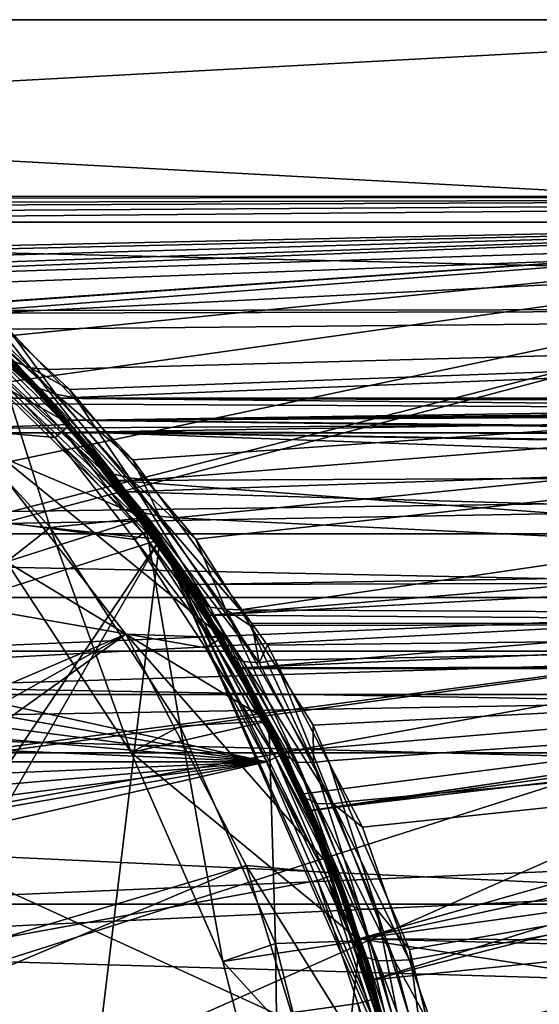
# Model space of a CAD drawing. Extents: x 0 to 200, y 18 to 95.
# Tile 58 of 256: x 55.4 to 60.54, y 51.24 to 60.97. Entities that reach past the tile are written whole.
import ezdxf

# ---------------------------------------------------------------- set-up
doc = ezdxf.new("R2010")
doc.units = 0

msp = doc.modelspace()

# ---------------------------------------------------------------- linework, layer by layer
for points in [[(29.499992, 60.969795, 268.328674), (66.499992, 58.968403, 263.375061), (29.499992, 58.968403, 263.375061)], [(29.499992, 60.969795, 268.328674), (66.499992, 60.969795, 268.328674), (66.499992, 58.968403, 263.375061)], [(66.499992, 58.968403, 278.624939), (66.499992, 60.969795, 273.671326), (29.499992, 58.968403, 278.624939)], [(66.499992, 60.969795, 273.671326), (29.499992, 60.969795, 273.671326), (29.499992, 58.968403, 278.624939)], [(29.499992, 60.969795, 273.671326), (66.499992, 60.969795, 268.328674), (29.499992, 60.969795, 268.328674)], [(29.499992, 60.969795, 273.671326), (66.499992, 60.969795, 273.671326), (66.499992, 60.969795, 268.328674)], [(52.669579, 59.807072, 63), (51.440887, 56.396202, 63), (56.787273, 55.830662, 63)], [(52.669579, 59.807072, 27.5), (56.787273, 55.830662, 27.5), (54.635891, 52.108208, 27.5)], [(52.669579, 59.807072, 63), (56.787273, 55.830662, 63), (56.753792, 55.808353, 54.714008)], [(56.539707, 56.133171, 54.398853), (52.669579, 59.807072, 63), (56.753792, 55.808353, 54.714008)], [(52.669579, 59.807072, 27.5), (56.254646, 56.481194, 38.069279), (56.787273, 55.830662, 27.5)], [(56.338707, 56.438145, 54.102947), (52.669579, 59.807072, 63), (56.539707, 56.133171, 54.398853)], [(55.563442, 57.312786, 52.78133), (52.669579, 59.807072, 63), (56.338707, 56.438145, 54.102947)], [(52.669579, 59.807072, 27.5), (55.596718, 57.319717, 39.108284), (56.254646, 56.481194, 38.069279)], [(55.065521, 57.874535, 51.932503), (52.669579, 59.807072, 63), (55.563442, 57.312786, 52.78133)], [(52.669579, 59.807072, 27.5), (55.32407, 57.590267, 39.634708), (55.596718, 57.319717, 39.108284)], [(53.6716, 59.222736, 45.679485), (77.999992, 59.227016, 46), (53.874218, 59.076244, 44.312881)], [(77.999992, 59.227016, 46), (53.6716, 59.222736, 45.679485), (53.693951, 59.206825, 45.998997)], [(77.999992, 59.227016, 46), (53.693951, 59.206825, 45.998997), (53.756802, 59.162098, 46.89724)], [(77.999992, 59.227016, 46), (53.756802, 59.162098, 46.89724), (53.799709, 59.131561, 47.510555)], [(77.999992, 59.227016, 46), (53.799709, 59.131561, 47.510555), (54.344387, 58.719059, 49.408951)], [(53.874218, 59.076244, 44.312881), (77.999992, 59.227016, 46), (53.954594, 59.018131, 43.770748)], [(53.954594, 59.018131, 43.770748), (77.999992, 59.227016, 46), (54.664715, 58.461174, 41.78175)], [(77.999992, 59.227016, 46), (54.344387, 58.719059, 49.408951), (54.389416, 58.684956, 49.565895)], [(77.999992, 59.227016, 46), (54.389416, 58.684956, 49.565895), (77.999992, 58.124733, 51.023918)], [(54.664715, 58.461174, 41.78175), (77.999992, 59.227016, 46), (54.773338, 58.359917, 41.58028)], [(54.773338, 58.359917, 41.58028), (77.999992, 59.227016, 46), (55.084332, 58.070004, 41.003445)], [(77.999992, 59.227016, 46), (77.999992, 58.124733, 40.976082), (55.084332, 58.070004, 41.003445)], [(66.499992, 55.257084, 282.468109), (66.499992, 58.968403, 278.624939), (29.499992, 55.257084, 282.468109)], [(66.499992, 58.968403, 278.624939), (29.499992, 58.968403, 278.624939), (29.499992, 55.257084, 282.468109)], [(29.499992, 58.968403, 263.375061), (66.499992, 58.968403, 263.375061), (44.520721, 58.33128, 262.473602)], [(44.520721, 58.33128, 262.473602), (66.499992, 58.968403, 263.375061), (45.671432, 58.238319, 262.354797)], [(45.671432, 58.238319, 262.354797), (66.499992, 58.968403, 263.375061), (46.385406, 58.180641, 262.281067)], [(46.385406, 58.180641, 262.281067), (66.499992, 58.968403, 263.375061), (48.302563, 57.703163, 261.713409)], [(48.302563, 57.703163, 261.713409), (66.499992, 58.968403, 263.375061), (48.328445, 57.69672, 261.70575)], [(48.328445, 57.69672, 261.70575), (66.499992, 58.968403, 263.375061), (48.545555, 57.597164, 261.60437)], [(48.545555, 57.597164, 261.60437), (66.499992, 58.968403, 263.375061), (50.481102, 56.70966, 260.700623)], [(50.481102, 56.70966, 260.700623), (66.499992, 58.968403, 263.375061), (51.678894, 55.833073, 259.989655)], [(51.678894, 55.833073, 259.989655), (66.499992, 58.968403, 263.375061), (52.343472, 55.346714, 259.595184)], [(52.343472, 55.346714, 259.595184), (66.499992, 58.968403, 263.375061), (52.427551, 55.25304, 259.538513)], [(66.499992, 58.968403, 263.375061), (66.499992, 55.257084, 259.53186), (52.427551, 55.25304, 259.538513)], [(54.061352, 58.784718, 26.5), (52.941235, 58.64566, 26.5), (55.906078, 56.968739, 26.5)], [(55.022961, 57.916592, 0.2), (54.061352, 58.784718, 26.5), (55.906078, 56.968739, 26.5)], [(55.291088, 57.908844, 51.467953), (54.159588, 58.74662, 49.482098), (55.76165, 57.267788, 52.634182)], [(54.159588, 58.74662, 49.482098), (54.339962, 58.52961, 50.294044), (55.76165, 57.267788, 52.634182)], [(34.117325, 57.774067), (35.066113, 58.630611), (57.841534, 53.63353)], [(35.066113, 58.630611), (57.238976, 54.76083), (57.841534, 53.63353)], [(35.066113, 58.630611), (56.541397, 55.831932), (57.238976, 54.76083)], [(35.066113, 58.630611), (55.753998, 56.838848), (56.541397, 55.831932)], [(35.066113, 58.630611), (54.88266, 57.774067), (55.753998, 56.838848)], [(55.906078, 56.968739, 26.5), (52.941235, 58.64566, 26.5), (54.867409, 56.930458, 26.5)], [(77.999992, 58.124733, 51.023918), (54.389416, 58.684956, 49.565895), (55.074802, 58.095013, 51.011707)], [(54.339962, 58.52961, 50.294044), (55.608078, 57.319904, 52.759796), (55.76165, 57.267788, 52.634182)], [(54.339962, 58.52961, 50.294044), (55.065521, 57.874535, 51.932503), (55.608078, 57.319904, 52.759796)], [(54.595463, 58.383629, 41.488029), (55.084332, 58.070004, 41.003445), (55.509083, 57.529541, 39.780106)], [(55.354969, 57.587273, 39.657642), (54.595463, 58.383629, 41.488029), (55.509083, 57.529541, 39.780106)], [(77.999992, 58.124733, 51.023918), (55.074802, 58.095013, 51.011707), (55.291088, 57.908844, 51.467953)], [(55.084332, 58.070004, 41.003445), (77.999992, 58.124733, 40.976082), (55.685112, 57.509953, 39.889133)], [(77.999992, 58.124733, 51.023918), (55.291088, 57.908844, 51.467953), (55.932827, 57.236149, 52.511547)], [(55.685112, 57.509953, 39.889133), (77.999992, 58.124733, 40.976082), (55.894001, 57.31522, 39.501682)], [(55.894001, 57.31522, 39.501682), (77.999992, 58.124733, 40.976082), (56.648254, 56.421177, 38.377098)], [(77.999992, 58.124733, 51.023918), (55.932827, 57.236149, 52.511547), (56.522705, 56.617817, 53.470806)], [(77.999992, 58.124733, 51.023918), (56.522705, 56.617817, 53.470806), (56.938103, 56.044952, 54.049088)], [(56.648254, 56.421177, 38.377098), (77.999992, 58.124733, 40.976082), (57.144798, 55.832596, 37.636749)], [(77.999992, 58.124733, 51.023918), (56.938103, 56.044952, 54.049088), (77.999992, 55.020393, 55.12487)], [(57.144798, 55.832596, 37.636749), (77.999992, 58.124733, 40.976082), (57.585098, 55.134129, 37.049129)], [(57.585098, 55.134129, 37.049129), (77.999992, 58.124733, 40.976082), (77.999992, 55.020393, 36.87513)], [(55.509083, 57.529541, 39.780106), (55.084332, 58.070004, 41.003445), (55.685112, 57.509953, 39.889133)], [(55.106594, 57.833614, 27.5), (53.744888, 57.26965, 27.5), (56.635246, 56.043793, 27.5)], [(54.11739, 57.674297, 26.5), (55.106594, 57.833614, 26.5), (55.705788, 55.948833, 26.5)], [(54.88266, 57.774067), (54.952816, 57.845329, 0.026796), (55.83004, 56.90379, 0.026796)], [(54.952816, 57.845329, 0.026796), (55.004166, 57.897495, 0.100002), (55.885712, 56.951332, 0.100002)], [(54.952816, 57.845329, 0.026796), (55.885712, 56.951332, 0.100002), (55.83004, 56.90379, 0.026796)], [(55.004166, 57.897495, 0.100002), (55.022961, 57.916592, 0.2), (55.906078, 56.968739, 0.2)], [(55.004166, 57.897495, 0.100002), (55.906078, 56.968739, 0.2), (55.885712, 56.951332, 0.100002)], [(55.022961, 57.916592, 0.2), (55.906078, 56.968739, 26.5), (55.906078, 56.968739, 0.2)], [(55.608078, 57.319904, 52.759796), (55.065521, 57.874535, 51.932503), (55.563442, 57.312786, 52.78133)], [(55.106594, 57.833614, 26.5), (56.635246, 56.043793, 26.5), (55.705788, 55.948833, 26.5)], [(55.106594, 57.833614, 26.5), (56.635246, 56.043793, 27.5), (56.635246, 56.043793, 26.5)], [(55.106594, 57.833614, 26.5), (55.106594, 57.833614, 27.5), (56.635246, 56.043793, 27.5)], [(55.291088, 57.908844, 51.467953), (55.76165, 57.267788, 52.634182), (55.932827, 57.236149, 52.511547)], [(33.245979, 56.838848), (34.117325, 57.774067), (57.841534, 53.63353)], [(54.88266, 57.774067), (55.83004, 56.90379, 0.026796), (55.753998, 56.838848)], [(54.11739, 57.674297, 24), (55.705788, 55.948833, 24), (55.271759, 55.611019, 24)], [(54.11739, 57.674297, 24), (55.705788, 55.948833, 26.5), (55.705788, 55.948833, 24)], [(54.11739, 57.674297, 24), (54.11739, 57.674297, 26.5), (55.705788, 55.948833, 26.5)], [(55.32407, 57.590267, 39.634708), (55.354969, 57.587273, 39.657642), (55.596718, 57.319717, 39.108284)], [(55.596718, 57.319717, 39.108284), (55.354969, 57.587273, 39.657642), (56.334572, 56.477207, 38.12627)], [(55.354969, 57.587273, 39.657642), (55.509083, 57.529541, 39.780106), (56.334572, 56.477207, 38.12627)], [(55.509083, 57.529541, 39.780106), (55.894001, 57.31522, 39.501682), (56.487827, 56.440247, 38.257519)], [(56.334572, 56.477207, 38.12627), (55.509083, 57.529541, 39.780106), (56.487827, 56.440247, 38.257519)], [(55.509083, 57.529541, 39.780106), (55.685112, 57.509953, 39.889133), (55.894001, 57.31522, 39.501682)], [(56.635246, 56.043793, 27.5), (53.744888, 57.26965, 27.5), (55.271759, 55.611019, 27.5)], [(55.608078, 57.319904, 52.759796), (55.563442, 57.312786, 52.78133), (56.632751, 56.093586, 54.303326)], [(55.563442, 57.312786, 52.78133), (56.338707, 56.438145, 54.102947), (56.632751, 56.093586, 54.303326)], [(56.254646, 56.481194, 38.069279), (55.596718, 57.319717, 39.108284), (56.334572, 56.477207, 38.12627)], [(55.608078, 57.319904, 52.759796), (56.632751, 56.093586, 54.303326), (56.78635, 56.062447, 54.170971)], [(55.76165, 57.267788, 52.634182), (55.608078, 57.319904, 52.759796), (56.78635, 56.062447, 54.170971)], [(56.522705, 56.617817, 53.470806), (55.76165, 57.267788, 52.634182), (56.78635, 56.062447, 54.170971)], [(55.932827, 57.236149, 52.511547), (55.76165, 57.267788, 52.634182), (56.522705, 56.617817, 53.470806)], [(56.487827, 56.440247, 38.257519), (55.894001, 57.31522, 39.501682), (56.648254, 56.421177, 38.377098)], [(110.863342, 56.886276, 275.501373), (44.499992, 57.227016, 272.913177), (41.911797, 56.886276, 275.501373)], [(44.499992, 57.227016, 272.913177), (108.275154, 57.227016, 272.913177), (47.088192, 56.886276, 270.324982)], [(108.275154, 57.227016, 272.913177), (44.499992, 57.227016, 272.913177), (110.863342, 56.886276, 275.501373)], [(108.275154, 57.227016, 272.913177), (105.686966, 56.886276, 270.324982), (47.088192, 56.886276, 270.324982)], [(55.871025, 57.009628, 43.92625), (55.680336, 57.227013, 46.006924), (57.261906, 55.109505, 43.219292)], [(55.680336, 57.227013, 46.006924), (55.873707, 57.006516, 48.08839), (57.261906, 55.109505, 43.219292)], [(55.680336, 57.227013, 46.006924), (67.875168, 57.189186, 46.868992), (55.873707, 57.006516, 48.08839)], [(67.836983, 57.110363, 44.47702), (55.680336, 57.227013, 46.006924), (55.871025, 57.009628, 43.92625)], [(67.875168, 57.189186, 46.868992), (55.680336, 57.227013, 46.006924), (67.836983, 57.110363, 44.47702)], [(67.875168, 57.189186, 46.868992), (67.878914, 57.140907, 47.098942), (55.873707, 57.006516, 48.08839)], [(67.878914, 57.140907, 47.098942), (67.883759, 57.078484, 47.396221), (55.873707, 57.006516, 48.08839)], [(67.836983, 57.110363, 44.47702), (55.871025, 57.009628, 43.92625), (67.823624, 56.884792, 43.67075)], [(55.873707, 57.006516, 48.08839), (67.883759, 57.078484, 47.396221), (55.966595, 56.891693, 48.432716)], [(55.966595, 56.891693, 48.432716), (67.883759, 57.078484, 47.396221), (67.90062, 56.86137, 48.430271)], [(55.906078, 56.968739, 26.5), (54.867409, 56.930458, 26.5), (57.411125, 54.862637, 26.5)], [(55.83004, 56.90379, 0.026796), (55.885712, 56.951332, 0.100002), (56.68232, 55.932632, 0.100002)], [(55.964478, 56.895218, 43.565662), (55.871025, 57.009628, 43.92625), (57.261906, 55.109505, 43.219292)], [(67.823624, 56.884792, 43.67075), (55.871025, 57.009628, 43.92625), (67.822037, 56.858009, 43.575031)], [(55.871025, 57.009628, 43.92625), (55.964478, 56.895218, 43.565662), (67.822037, 56.858009, 43.575031)], [(55.873707, 57.006516, 48.08839), (55.966595, 56.891693, 48.432716), (57.261906, 55.109505, 43.219292)], [(55.885712, 56.951332, 0.100002), (55.906078, 56.968739, 0.2), (56.704121, 55.948212, 0.2)], [(55.885712, 56.951332, 0.100002), (56.704121, 55.948212, 0.2), (56.68232, 55.932632, 0.100002)], [(56.704121, 55.948212, 0.2), (55.906078, 56.968739, 26.5), (57.411125, 54.862637, 26.5)], [(55.906078, 56.968739, 0.2), (55.906078, 56.968739, 26.5), (56.704121, 55.948212, 0.2)], [(113.275154, 55.887272, 277.913177), (110.863342, 56.886276, 275.501373), (39.5, 55.887272, 277.913177)], [(110.863342, 56.886276, 275.501373), (41.911797, 56.886276, 275.501373), (39.5, 55.887272, 277.913177)], [(47.088192, 56.886276, 270.324982), (105.686966, 56.886276, 270.324982), (49.499989, 55.887272, 267.913177)], [(56.451561, 54.895134, 1.499999), (54.867409, 56.930458, 1.499999), (49.15139, 51.767342, 1.499999)], [(105.686966, 56.886276, 270.324982), (103.275146, 55.887272, 267.913177), (49.499989, 55.887272, 267.913177)], [(54.867409, 56.930458, 26.5), (56.451561, 54.895134, 26.5), (57.411125, 54.862637, 26.5)], [(56.451561, 54.895134, 26.5), (54.867409, 56.930458, 1.499999), (56.451561, 54.895134, 1.499999)], [(54.867409, 56.930458, 26.5), (54.867409, 56.930458, 1.499999), (56.451561, 54.895134, 26.5)], [(55.753998, 56.838848), (55.83004, 56.90379, 0.026796), (56.622757, 55.890072, 0.026796)], [(55.83004, 56.90379, 0.026796), (56.68232, 55.932632, 0.100002), (56.622757, 55.890072, 0.026796)], [(56.356163, 56.415661, 42.054272), (55.964478, 56.895218, 43.565662), (57.261906, 55.109505, 43.219292)], [(67.798813, 56.465813, 42.173164), (55.964478, 56.895218, 43.565662), (56.356163, 56.415661, 42.054272)], [(67.822037, 56.858009, 43.575031), (55.964478, 56.895218, 43.565662), (67.798813, 56.465813, 42.173164)], [(55.966595, 56.891693, 48.432716), (56.443096, 56.302643, 50.199165), (57.261906, 55.109505, 43.219292)], [(55.966595, 56.891693, 48.432716), (67.913345, 56.697403, 49.211193), (56.443096, 56.302643, 50.199165)], [(55.966595, 56.891693, 48.432716), (67.911903, 56.716022, 49.122513), (67.913345, 56.697403, 49.211193)], [(55.966595, 56.891693, 48.432716), (67.90062, 56.86137, 48.430271), (67.911903, 56.716022, 49.122513)], [(32.458588, 55.831932), (33.245979, 56.838848), (57.841534, 53.63353)], [(55.753998, 56.838848), (56.622757, 55.890072, 0.026796), (56.541397, 55.831932)], [(56.443096, 56.302643, 50.199165), (67.913345, 56.697403, 49.211193), (67.940079, 55.973377, 50.72213)], [(56.522705, 56.617817, 53.470806), (56.78635, 56.062447, 54.170971), (56.938103, 56.044952, 54.049088)], [(56.254646, 56.481194, 38.069279), (56.334572, 56.477207, 38.12627), (56.773445, 55.819988, 37.249985)], [(56.787273, 55.830662, 27.5), (56.254646, 56.481194, 38.069279), (56.773445, 55.819988, 37.249985)], [(56.773445, 55.819988, 37.249985), (56.334572, 56.477207, 38.12627), (57.282822, 55.160629, 36.801262)], [(56.334572, 56.477207, 38.12627), (56.487827, 56.440247, 38.257519), (57.282822, 55.160629, 36.801262)], [(67.798813, 56.465813, 42.173164), (56.356163, 56.415661, 42.054272), (67.768806, 55.559891, 40.523346)], [(56.787273, 55.830662, 63), (51.440887, 56.396202, 63), (53.244667, 54.695671, 63)], [(56.338707, 56.438145, 54.102947), (56.539707, 56.133171, 54.398853), (56.632751, 56.093586, 54.303326)], [(57.088032, 55.384354, 40.215725), (56.356163, 56.415661, 42.054272), (57.261906, 55.109505, 43.219292)], [(67.768806, 55.559891, 40.523346), (56.356163, 56.415661, 42.054272), (57.088032, 55.384354, 40.215725)], [(56.487827, 56.440247, 38.257519), (57.144798, 55.832596, 37.636749), (57.43803, 55.141335, 36.933994)], [(57.282822, 55.160629, 36.801262), (56.487827, 56.440247, 38.257519), (57.43803, 55.141335, 36.933994)], [(56.487827, 56.440247, 38.257519), (56.648254, 56.421177, 38.377098), (57.144798, 55.832596, 37.636749)], [(57.261906, 55.109505, 43.219292), (56.443096, 56.302643, 50.199165), (57.277603, 55.083996, 52.1861)], [(56.443096, 56.302643, 50.199165), (67.940079, 55.973377, 50.72213), (57.277603, 55.083996, 52.1861)], [(56.632751, 56.093586, 54.303326), (56.539707, 56.133171, 54.398853), (56.753792, 55.808353, 54.714008)], [(56.632751, 56.093586, 54.303326), (57.611897, 54.625378, 55.634396), (57.768368, 54.611572, 55.502457)], [(56.78635, 56.062447, 54.170971), (56.632751, 56.093586, 54.303326), (57.768368, 54.611572, 55.502457)], [(56.632751, 56.093586, 54.303326), (57.099625, 55.283627, 55.223125), (57.611897, 54.625378, 55.634396)], [(56.632751, 56.093586, 54.303326), (56.753792, 55.808353, 54.714008), (57.099625, 55.283627, 55.223125)], [(56.635246, 56.043793, 27.5), (55.271759, 55.611019, 27.5), (57.865089, 54.036873, 27.5)], [(55.705788, 55.948833, 26.5), (56.635246, 56.043793, 26.5), (56.988522, 53.98547, 26.5)], [(56.635246, 56.043793, 26.5), (57.865089, 54.036873, 26.5), (56.988522, 53.98547, 26.5)], [(56.635246, 56.043793, 26.5), (57.865089, 54.036873, 27.5), (57.865089, 54.036873, 26.5)], [(56.635246, 56.043793, 26.5), (56.635246, 56.043793, 27.5), (57.865089, 54.036873, 27.5)], [(57.696014, 54.999744, 55.104179), (56.78635, 56.062447, 54.170971), (57.768368, 54.611572, 55.502457)], [(56.938103, 56.044952, 54.049088), (56.78635, 56.062447, 54.170971), (57.696014, 54.999744, 55.104179)], [(77.999992, 55.020393, 55.12487), (56.938103, 56.044952, 54.049088), (57.696014, 54.999744, 55.104179)], [(67.940079, 55.973377, 50.72213), (67.95153, 55.663177, 51.369469), (57.277603, 55.083996, 52.1861)], [(115.346222, 54.298084, 279.984253), (39.5, 55.887272, 277.913177), (37.428932, 54.298084, 279.984253)], [(113.275154, 55.887272, 277.913177), (39.5, 55.887272, 277.913177), (115.346222, 54.298084, 279.984253)], [(49.499989, 55.887272, 267.913177), (103.275146, 55.887272, 267.913177), (51.571064, 54.298084, 265.842102)], [(103.275146, 55.887272, 267.913177), (101.204079, 54.298084, 265.842102), (51.571064, 54.298084, 265.842102)], [(55.271759, 55.611019, 24), (55.705788, 55.948833, 24), (56.504807, 53.723698, 24)], [(55.705788, 55.948833, 24), (56.988522, 53.98547, 24), (56.504807, 53.723698, 24)], [(55.705788, 55.948833, 24), (56.988522, 53.98547, 26.5), (56.988522, 53.98547, 24)], [(55.705788, 55.948833, 24), (55.705788, 55.948833, 26.5), (56.988522, 53.98547, 26.5)], [(56.541397, 55.831932), (56.622757, 55.890072, 0.026796), (57.32505, 54.811729, 0.026796)], [(56.622757, 55.890072, 0.026796), (56.68232, 55.932632, 0.100002), (57.388062, 54.848995, 0.100002)], [(56.622757, 55.890072, 0.026796), (57.388062, 54.848995, 0.100002), (57.32505, 54.811729, 0.026796)], [(56.68232, 55.932632, 0.100002), (56.704121, 55.948212, 0.2), (57.411125, 54.862637, 0.2)], [(56.68232, 55.932632, 0.100002), (57.411125, 54.862637, 0.2), (57.388062, 54.848995, 0.100002)], [(56.704121, 55.948212, 0.2), (57.411125, 54.862637, 26.5), (57.411125, 54.862637, 0.2)], [(31.761005, 54.76083), (32.458588, 55.831932), (57.841534, 53.63353)], [(56.787273, 55.830662, 63), (53.244667, 54.695671, 63), (54.64209, 52.648079, 63)], [(54.635891, 52.108208, 27.5), (56.787273, 55.830662, 27.5), (55.749989, 47.227016, 27.5)], [(56.787273, 55.830662, 63), (54.64209, 52.648079, 63), (59.115543, 50.60128, 63)], [(56.787273, 55.830662, 27.5), (59.115543, 50.60128, 27.5), (55.749989, 47.227016, 27.5)], [(56.541397, 55.831932), (57.32505, 54.811729, 0.026796), (57.238976, 54.76083)], [(56.753792, 55.808353, 54.714008), (56.787273, 55.830662, 63), (57.099625, 55.283627, 55.223125)], [(56.787273, 55.830662, 27.5), (56.773445, 55.819988, 37.249985), (56.942852, 55.604088, 36.982468)], [(56.942852, 55.604088, 36.982468), (56.773445, 55.819988, 37.249985), (57.282822, 55.160629, 36.801262)], [(56.787273, 55.830662, 27.5), (59.066139, 50.627228, 34.062328), (59.115543, 50.60128, 27.5)], [(58.775501, 51.712452, 57.555954), (56.787273, 55.830662, 63), (59.115543, 50.60128, 63)], [(56.787273, 55.830662, 27.5), (58.80373, 51.743996, 34.404316), (59.066139, 50.627228, 34.062328)], [(58.501511, 52.608238, 57.195061), (56.787273, 55.830662, 63), (58.775501, 51.712452, 57.555954)], [(56.787273, 55.830662, 27.5), (58.020233, 53.712242, 35.456177), (58.80373, 51.743996, 34.404316)], [(57.633018, 54.474323, 56.008354), (56.787273, 55.830662, 63), (58.501511, 52.608238, 57.195061)], [(56.787273, 55.830662, 27.5), (57.994953, 53.775753, 35.490116), (58.020233, 53.712242, 35.456177)], [(56.787273, 55.830662, 27.5), (57.168037, 55.212761, 36.663052), (57.994953, 53.775753, 35.490116)], [(57.493546, 54.685947, 55.803028), (56.787273, 55.830662, 63), (57.633018, 54.474323, 56.008354)], [(57.099625, 55.283627, 55.223125), (56.787273, 55.830662, 63), (57.493546, 54.685947, 55.803028)], [(56.787273, 55.830662, 27.5), (57.106689, 55.319374, 36.750069), (57.168037, 55.212761, 36.663052)], [(56.787273, 55.830662, 27.5), (56.942852, 55.604088, 36.982468), (57.106689, 55.319374, 36.750069)], [(57.43803, 55.141335, 36.933994), (57.144798, 55.832596, 37.636749), (57.585098, 55.134129, 37.049129)], [(56.504807, 53.723698, 27.5), (55.271759, 55.611019, 24), (56.504807, 53.723698, 24)], [(57.865089, 54.036873, 27.5), (55.271759, 55.611019, 27.5), (56.504807, 53.723698, 27.5)], [(55.271759, 55.611019, 27.5), (55.271759, 55.611019, 24), (56.504807, 53.723698, 27.5)], [(57.106689, 55.319374, 36.750069), (56.942852, 55.604088, 36.982468), (57.282822, 55.160629, 36.801262)], [(57.277603, 55.083996, 52.1861), (67.95153, 55.663177, 51.369469), (67.968208, 55.008427, 52.185619)], [(67.763977, 55.414276, 40.258156), (67.768806, 55.559891, 40.523346), (57.088032, 55.384354, 40.215725)], [(67.763977, 55.414276, 40.258156), (57.088032, 55.384354, 40.215725), (57.555088, 54.552635, 39.303993)], [(67.743462, 54.555031, 39.301029), (67.763977, 55.414276, 40.258156), (57.555088, 54.552635, 39.303993)], [(57.088032, 55.384354, 40.215725), (57.261906, 55.109505, 43.219292), (57.555088, 54.552635, 39.303993)], [(57.168037, 55.212761, 36.663052), (57.106689, 55.319374, 36.750069), (57.282822, 55.160629, 36.801262)], [(66.499992, 50.376331, 284.641174), (66.499992, 55.257084, 282.468109), (29.499992, 50.376331, 284.641174)], [(66.499992, 55.257084, 282.468109), (29.499992, 55.257084, 282.468109), (29.499992, 50.376331, 284.641174)], [(52.427551, 55.25304, 259.538513), (66.499992, 55.257084, 259.53186), (52.934669, 54.688057, 259.196655)], [(52.934669, 54.688057, 259.196655), (66.499992, 55.257084, 259.53186), (53.060078, 54.54834, 259.112091)], [(53.060078, 54.54834, 259.112091), (66.499992, 55.257084, 259.53186), (53.945152, 53.562252, 258.515442)], [(53.945152, 53.562252, 258.515442), (66.499992, 55.257084, 259.53186), (54.241329, 53.04694, 258.301117)], [(54.241329, 53.04694, 258.301117), (66.499992, 55.257084, 259.53186), (55.064758, 51.614265, 257.705261)], [(55.064758, 51.614265, 257.705261), (66.499992, 55.257084, 259.53186), (55.468193, 50.365749, 257.401794)], [(66.499992, 55.257084, 259.53186), (66.499992, 50.376331, 257.358826), (55.468193, 50.365749, 257.401794)], [(57.099625, 55.283627, 55.223125), (57.502964, 54.678944, 55.786743), (57.611897, 54.625378, 55.634396)], [(57.099625, 55.283627, 55.223125), (57.493546, 54.685947, 55.803028), (57.502964, 54.678944, 55.786743)], [(57.994953, 53.775753, 35.490116), (57.168037, 55.212761, 36.663052), (58.042667, 53.687637, 35.510567)], [(57.168037, 55.212761, 36.663052), (57.282822, 55.160629, 36.801262), (58.042667, 53.687637, 35.510567)], [(57.261906, 55.109505, 43.219292), (57.551929, 54.562805, 52.700939), (58.252022, 53.143845, 38.006077)], [(58.014706, 53.73415, 38.406765), (57.261906, 55.109505, 43.219292), (58.252022, 53.143845, 38.006077)], [(57.555088, 54.552635, 39.303993), (57.261906, 55.109505, 43.219292), (58.014706, 53.73415, 38.406765)], [(57.261906, 55.109505, 43.219292), (57.277603, 55.083996, 52.1861), (57.551929, 54.562805, 52.700939)], [(57.282822, 55.160629, 36.801262), (57.43803, 55.141335, 36.933994), (58.146679, 53.631062, 35.678082)], [(58.042667, 53.687637, 35.510567), (57.282822, 55.160629, 36.801262), (58.146679, 53.631062, 35.678082)], [(57.43803, 55.141335, 36.933994), (57.681129, 54.981789, 36.920967), (58.305843, 53.625259, 35.807358)], [(58.146679, 53.631062, 35.678082), (57.43803, 55.141335, 36.933994), (58.305843, 53.625259, 35.807358)], [(57.43803, 55.141335, 36.933994), (57.585098, 55.134129, 37.049129), (57.681129, 54.981789, 36.920967)], [(57.585098, 55.134129, 37.049129), (77.999992, 55.020393, 36.87513), (57.681129, 54.981789, 36.920967)], [(57.277603, 55.083996, 52.1861), (67.968208, 55.008427, 52.185619), (57.551929, 54.562805, 52.700939)], [(67.968208, 55.008427, 52.185619), (67.979187, 54.577843, 52.722347), (57.551929, 54.562805, 52.700939)], [(57.681129, 54.981789, 36.920967), (77.999992, 55.020393, 36.87513), (58.303543, 53.994431, 36.090302)], [(77.999992, 55.020393, 55.12487), (57.696014, 54.999744, 55.104179), (57.851074, 54.785908, 55.320038)], [(57.851074, 54.785908, 55.320038), (57.696014, 54.999744, 55.104179), (57.768368, 54.611572, 55.502457)], [(77.999992, 55.020393, 55.12487), (57.851074, 54.785908, 55.320038), (57.927795, 54.638931, 55.418667)], [(77.999992, 55.020393, 55.12487), (57.927795, 54.638931, 55.418667), (58.658138, 53.239735, 56.357582)], [(58.303543, 53.994431, 36.090302), (77.999992, 55.020393, 36.87513), (58.455341, 53.64156, 35.90023)], [(58.455341, 53.64156, 35.90023), (77.999992, 55.020393, 36.87513), (59.256943, 51.778236, 34.896561)], [(77.999992, 55.020393, 55.12487), (58.658138, 53.239735, 56.357582), (58.790283, 52.986568, 56.527466)], [(77.999992, 55.020393, 55.12487), (58.790283, 52.986568, 56.527466), (59.250862, 51.673794, 57.093159)], [(77.999992, 55.020393, 55.12487), (59.250862, 51.673794, 57.093159), (59.514133, 50.923405, 57.416512)], [(59.256943, 51.778236, 34.896561), (77.999992, 55.020393, 36.87513), (59.548332, 50.598072, 34.543556)], [(77.999992, 55.020393, 55.12487), (59.514133, 50.923405, 57.416512), (77.999992, 50.484303, 57.549461)], [(59.548332, 50.598072, 34.543556), (77.999992, 55.020393, 36.87513), (77.999992, 50.484303, 34.450539)], [(57.681129, 54.981789, 36.920967), (58.303543, 53.994431, 36.090302), (58.305843, 53.625259, 35.807358)], [(56.451561, 54.895134, 1.499999), (49.15139, 51.767342, 1.499999), (49.712063, 51.110878, 1.499999)], [(56.451561, 54.895134, 1.499999), (49.712063, 51.110878, 1.499999), (50.180786, 50.385906, 1.499999)], [(57.64143, 52.606842, 1.499999), (56.451561, 54.895134, 1.499999), (50.180786, 50.385906, 1.499999)], [(56.451561, 54.895134, 26.5), (57.64143, 52.606842, 26.5), (58.531658, 52.529137, 26.5)], [(57.411125, 54.862637, 26.5), (56.451561, 54.895134, 26.5), (58.531658, 52.529137, 26.5)], [(57.64143, 52.606842, 26.5), (56.451561, 54.895134, 1.499999), (57.64143, 52.606842, 1.499999)], [(56.451561, 54.895134, 26.5), (56.451561, 54.895134, 1.499999), (57.64143, 52.606842, 26.5)], [(57.238976, 54.76083), (57.32505, 54.811729, 0.026796), (57.931675, 53.676819, 0.026796)], [(57.32505, 54.811729, 0.026796), (57.388062, 54.848995, 0.100002), (57.997665, 53.708504, 0.100002)], [(57.32505, 54.811729, 0.026796), (57.997665, 53.708504, 0.100002), (57.931675, 53.676819, 0.026796)], [(57.388062, 54.848995, 0.100002), (57.411125, 54.862637, 0.2), (58.02182, 53.720104, 0.2)], [(57.388062, 54.848995, 0.100002), (58.02182, 53.720104, 0.2), (57.997665, 53.708504, 0.100002)], [(58.02182, 53.720104, 0.2), (57.411125, 54.862637, 26.5), (58.531658, 52.529137, 26.5)], [(57.411125, 54.862637, 0.2), (57.411125, 54.862637, 26.5), (58.02182, 53.720104, 0.2)], [(31.761005, 54.76083), (57.841534, 53.63353), (31.158463, 53.63353)], [(91.499992, 53.722206, 267.25), (33.5, 54.727013, 271), (33.5, 53.722206, 267.25)], [(91.499992, 54.727013, 271), (33.5, 54.727013, 271), (91.499992, 53.722206, 267.25)], [(91.499992, 54.727013, 271), (91.499992, 53.722206, 274.75), (33.5, 53.722206, 274.75)], [(33.5, 54.727013, 271), (91.499992, 54.727013, 271), (33.5, 53.722206, 274.75)], [(57.238976, 54.76083), (57.931675, 53.676819, 0.026796), (57.841534, 53.63353)], [(57.927795, 54.638931, 55.418667), (57.851074, 54.785908, 55.320038), (57.768368, 54.611572, 55.502457)], [(57.502964, 54.678944, 55.786743), (57.493546, 54.685947, 55.803028), (57.633018, 54.474323, 56.008354)], [(57.502964, 54.678944, 55.786743), (58.23513, 53.273209, 56.733528), (58.339916, 53.22163, 56.56488)], [(57.611897, 54.625378, 55.634396), (57.502964, 54.678944, 55.786743), (58.339916, 53.22163, 56.56488)], [(57.502964, 54.678944, 55.786743), (57.633018, 54.474323, 56.008354), (58.23513, 53.273209, 56.733528)], [(57.611897, 54.625378, 55.634396), (58.339916, 53.22163, 56.56488), (58.500267, 53.218372, 56.436985)], [(57.768368, 54.611572, 55.502457), (57.611897, 54.625378, 55.634396), (58.500267, 53.218372, 56.436985)], [(57.927795, 54.638931, 55.418667), (57.768368, 54.611572, 55.502457), (58.500267, 53.218372, 56.436985)], [(58.658138, 53.239735, 56.357582), (57.927795, 54.638931, 55.418667), (58.500267, 53.218372, 56.436985)], [(57.551929, 54.562805, 52.700939), (67.979187, 54.577843, 52.722347), (58.207989, 53.316341, 53.93222)], [(57.551929, 54.562805, 52.700939), (58.207989, 53.316341, 53.93222), (58.252022, 53.143845, 38.006077)], [(67.743462, 54.555031, 39.301029), (57.555088, 54.552635, 39.303993), (58.014706, 53.73415, 38.406765)], [(67.743462, 54.555031, 39.301029), (58.014706, 53.73415, 38.406765), (58.252022, 53.143845, 38.006077)], [(58.207989, 53.316341, 53.93222), (67.979187, 54.577843, 52.722347), (58.268867, 53.151047, 54.03286)], [(67.740707, 54.440063, 39.172958), (67.743462, 54.555031, 39.301029), (58.252022, 53.143845, 38.006077)], [(67.979187, 54.577843, 52.722347), (67.98632, 54.298084, 53.071068), (58.268867, 53.151047, 54.03286)], [(58.23513, 53.273209, 56.733528), (57.633018, 54.474323, 56.008354), (58.501511, 52.608238, 57.195061)], [(67.740707, 54.440063, 39.172958), (58.252022, 53.143845, 38.006077), (58.759445, 51.881687, 37.149349)], [(67.7258, 53.815495, 38.477238), (67.740707, 54.440063, 39.172958), (58.759445, 51.881687, 37.149349)], [(116.93541, 52.227016, 281.573425), (37.428932, 54.298084, 279.984253), (35.839737, 52.227016, 281.573425)], [(115.346222, 54.298084, 279.984253), (37.428932, 54.298084, 279.984253), (116.93541, 52.227016, 281.573425)], [(51.571064, 54.298084, 265.842102), (101.204079, 54.298084, 265.842102), (53.160252, 52.227016, 264.25293)], [(101.204079, 54.298084, 265.842102), (99.614899, 52.227016, 264.25293), (53.160252, 52.227016, 264.25293)], [(58.268867, 53.151047, 54.03286), (67.98632, 54.298084, 53.071068), (58.885002, 51.478127, 55.051411)], [(67.98632, 54.298084, 53.071068), (67.9963, 53.80592, 53.45739), (58.885002, 51.478127, 55.051411)], [(57.865089, 54.036873, 27.5), (56.504807, 53.723698, 27.5), (58.765842, 51.86227, 27.5)], [(56.988522, 53.98547, 26.5), (57.865089, 54.036873, 26.5), (57.930595, 51.837749, 26.5)], [(57.865089, 54.036873, 26.5), (58.765842, 51.86227, 26.5), (57.930595, 51.837749, 26.5)], [(57.865089, 54.036873, 26.5), (58.765842, 51.86227, 27.5), (58.765842, 51.86227, 26.5)], [(57.865089, 54.036873, 26.5), (57.865089, 54.036873, 27.5), (58.765842, 51.86227, 27.5)], [(56.504807, 53.723698, 24), (56.988522, 53.98547, 24), (57.410397, 51.659164, 24)], [(56.988522, 53.98547, 24), (57.930595, 51.837749, 24), (57.410397, 51.659164, 24)], [(56.988522, 53.98547, 24), (57.930595, 51.837749, 26.5), (57.930595, 51.837749, 24)], [(56.988522, 53.98547, 24), (56.988522, 53.98547, 26.5), (57.930595, 51.837749, 26.5)], [(58.303543, 53.994431, 36.090302), (58.455341, 53.64156, 35.90023), (58.305843, 53.625259, 35.807358)], [(58.020233, 53.712242, 35.456177), (57.994953, 53.775753, 35.490116), (58.042667, 53.687637, 35.510567)], [(67.712585, 53.131638, 38.010056), (67.7258, 53.815495, 38.477238), (58.759445, 51.881687, 37.149349)], [(67.9963, 53.80592, 53.45739), (68.024483, 52.416271, 54.548195), (58.885002, 51.478127, 55.051411)], [(91.499992, 50.977016, 264.504822), (33.5, 53.722206, 267.25), (33.5, 50.977016, 264.504822)], [(91.499992, 53.722206, 267.25), (33.5, 53.722206, 267.25), (91.499992, 50.977016, 264.504822)], [(91.499992, 53.722206, 274.75), (91.499992, 50.977016, 277.495178), (33.5, 50.977016, 277.495178)], [(33.5, 53.722206, 274.75), (91.499992, 53.722206, 274.75), (33.5, 50.977016, 277.495178)], [(57.410397, 51.659164, 27.5), (56.504807, 53.723698, 24), (57.410397, 51.659164, 24)], [(58.765842, 51.86227, 27.5), (56.504807, 53.723698, 27.5), (57.410397, 51.659164, 27.5)], [(56.504807, 53.723698, 27.5), (56.504807, 53.723698, 24), (57.410397, 51.659164, 27.5)], [(57.841534, 53.63353), (57.931675, 53.676819, 0.026796), (58.438107, 52.49379, 0.026796)], [(57.931675, 53.676819, 0.026796), (57.997665, 53.708504, 0.100002), (58.506584, 52.519665, 0.100002)], [(57.931675, 53.676819, 0.026796), (58.506584, 52.519665, 0.100002), (58.438107, 52.49379, 0.026796)], [(57.997665, 53.708504, 0.100002), (58.02182, 53.720104, 0.2), (58.531658, 52.529137, 0.2)], [(57.997665, 53.708504, 0.100002), (58.531658, 52.529137, 0.2), (58.506584, 52.519665, 0.100002)], [(58.020233, 53.712242, 35.456177), (58.6605, 52.215576, 34.736248), (58.80373, 51.743996, 34.404316)], [(58.020233, 53.712242, 35.456177), (58.042667, 53.687637, 35.510567), (58.6605, 52.215576, 34.736248)], [(58.02182, 53.720104, 0.2), (58.531658, 52.529137, 26.5), (58.531658, 52.529137, 0.2)], [(58.042667, 53.687637, 35.510567), (58.146679, 53.631062, 35.678082), (58.6605, 52.215576, 34.736248)], [(58.305843, 53.625259, 35.807358), (58.455341, 53.64156, 35.90023), (58.930649, 52.177082, 35.030827)], [(58.930649, 52.177082, 35.030827), (58.455341, 53.64156, 35.90023), (59.256943, 51.778236, 34.896561)], [(29.777065, 48.735497), (57.841534, 53.63353), (29.699997, 47.227016)], [(57.841534, 53.63353), (58.344566, 52.458443), (29.699997, 47.227016)], [(29.962137, 50.000259), (57.841534, 53.63353), (29.777065, 48.735497)], [(30.255661, 51.244335), (57.841534, 53.63353), (29.962137, 50.000259)], [(30.655428, 52.458443), (57.841534, 53.63353), (30.255661, 51.244335)], [(31.158463, 53.63353), (57.841534, 53.63353), (30.655428, 52.458443)], [(57.841534, 53.63353), (58.438107, 52.49379, 0.026796), (58.344566, 52.458443)], [(58.146679, 53.631062, 35.678082), (58.305843, 53.625259, 35.807358), (58.767265, 52.175632, 34.906799)], [(58.6605, 52.215576, 34.736248), (58.146679, 53.631062, 35.678082), (58.767265, 52.175632, 34.906799)], [(58.305843, 53.625259, 35.807358), (58.930649, 52.177082, 35.030827), (58.767265, 52.175632, 34.906799)], [(58.207989, 53.316341, 53.93222), (58.268867, 53.151047, 54.03286), (58.252022, 53.143845, 38.006077)], [(58.23513, 53.273209, 56.733528), (58.835266, 51.699791, 57.478184), (58.942966, 51.664986, 57.307095)], [(58.339916, 53.22163, 56.56488), (58.23513, 53.273209, 56.733528), (58.942966, 51.664986, 57.307095)], [(58.23513, 53.273209, 56.733528), (58.501511, 52.608238, 57.195061), (58.835266, 51.699791, 57.478184)], [(58.252022, 53.143845, 38.006077), (58.268867, 53.151047, 54.03286), (59.134617, 50.517582, 45.998577)], [(58.268867, 53.151047, 54.03286), (58.885002, 51.478127, 55.051411), (59.134617, 50.517582, 45.998577)], [(59.107773, 51.667881, 57.184994), (58.339916, 53.22163, 56.56488), (58.942966, 51.664986, 57.307095)], [(58.500267, 53.218372, 56.436985), (58.339916, 53.22163, 56.56488), (59.107773, 51.667881, 57.184994)], [(58.658138, 53.239735, 56.357582), (58.500267, 53.218372, 56.436985), (58.790283, 52.986568, 56.527466)], [(59.250862, 51.673794, 57.093159), (58.500267, 53.218372, 56.436985), (59.107773, 51.667881, 57.184994)], [(58.790283, 52.986568, 56.527466), (58.500267, 53.218372, 56.436985), (59.250862, 51.673794, 57.093159)], [(58.759445, 51.881687, 37.149349), (58.252022, 53.143845, 38.006077), (59.134617, 50.517582, 45.998577)], [(67.712585, 53.131638, 38.010056), (58.759445, 51.881687, 37.149349), (67.687614, 51.83934, 37.127209)], [(57.64143, 52.606842, 1.499999), (50.180786, 50.385906, 1.499999), (50.549305, 49.605213, 1.499999)], [(58.39777, 50.141075, 1.499999), (57.64143, 52.606842, 1.499999), (50.549305, 49.605213, 1.499999)], [(54.64209, 52.648079, 63), (54.421612, 52.530228, 63.066986), (55.568226, 50.348579, 63)], [(59.115543, 50.60128, 63), (54.64209, 52.648079, 63), (55.568226, 50.348579, 63)], [(57.64143, 52.606842, 26.5), (58.39777, 50.141075, 26.5), (59.234299, 50.037735, 26.5)], [(58.531658, 52.529137, 26.5), (57.64143, 52.606842, 26.5), (59.234299, 50.037735, 26.5)], [(58.39777, 50.141075, 26.5), (57.64143, 52.606842, 1.499999), (58.39777, 50.141075, 1.499999)], [(57.64143, 52.606842, 26.5), (57.64143, 52.606842, 1.499999), (58.39777, 50.141075, 26.5)], [(58.501511, 52.608238, 57.195061), (58.775501, 51.712452, 57.555954), (58.835266, 51.699791, 57.478184)], [(55.568226, 50.348579, 63), (54.421612, 52.530228, 63.066986), (55.327618, 50.28072, 63.066986)], [(58.344566, 52.458443), (58.438107, 52.49379, 0.026796), (58.84058, 51.271477, 0.026796)], [(58.438107, 52.49379, 0.026796), (58.506584, 52.519665, 0.100002), (58.911034, 51.291348, 0.100002)], [(58.438107, 52.49379, 0.026796), (58.911034, 51.291348, 0.100002), (58.84058, 51.271477, 0.026796)], [(58.506584, 52.519665, 0.100002), (58.531658, 52.529137, 0.2), (58.936821, 51.298622, 0.2)], [(58.506584, 52.519665, 0.100002), (58.936821, 51.298622, 0.2), (58.911034, 51.291348, 0.100002)], [(58.936821, 51.298622, 0.2), (58.531658, 52.529137, 26.5), (59.234299, 50.037735, 26.5)], [(58.531658, 52.529137, 0.2), (58.531658, 52.529137, 26.5), (58.936821, 51.298622, 0.2)], [(58.344566, 52.458443), (58.744335, 51.244335), (29.699997, 47.227016)], [(58.344566, 52.458443), (58.84058, 51.271477, 0.026796), (58.744335, 51.244335)], [(58.885002, 51.478127, 55.051411), (68.024483, 52.416271, 54.548195), (59.097542, 50.510288, 55.381657)], [(68.024483, 52.416271, 54.548195), (68.05114, 50.894867, 55.237934), (59.097542, 50.510288, 55.381657)], [(117.93441, 49.815205, 282.572418), (35.839737, 52.227016, 281.573425), (34.840733, 49.815205, 282.572418)], [(116.93541, 52.227016, 281.573425), (35.839737, 52.227016, 281.573425), (117.93441, 49.815205, 282.572418)], [(53.160252, 52.227016, 264.25293), (99.614899, 52.227016, 264.25293), (54.159252, 49.815205, 263.253906)], [(99.614899, 52.227016, 264.25293), (98.615891, 49.815205, 263.253906), (54.159252, 49.815205, 263.253906)], [(58.80373, 51.743996, 34.404316), (58.6605, 52.215576, 34.736248), (59.136204, 50.61631, 34.156841)], [(58.6605, 52.215576, 34.736248), (58.767265, 52.175632, 34.906799), (59.136204, 50.61631, 34.156841)], [(58.767265, 52.175632, 34.906799), (58.930649, 52.177082, 35.030827), (59.245682, 50.591309, 34.328514)], [(59.136204, 50.61631, 34.156841), (58.767265, 52.175632, 34.906799), (59.245682, 50.591309, 34.328514)], [(58.930649, 52.177082, 35.030827), (59.413216, 50.59568, 34.4468), (59.245682, 50.591309, 34.328514)], [(58.930649, 52.177082, 35.030827), (59.256943, 51.778236, 34.896561), (59.413216, 50.59568, 34.4468)], [(55.249996, 47.227016, 28), (54.635891, 52.108208, 27.5), (55.749989, 47.227016, 27.5)], [(58.765842, 51.86227, 27.5), (57.410397, 51.659164, 27.5), (59.315315, 49.573532, 27.5)], [(57.410397, 51.659164, 24), (57.930595, 51.837749, 24), (57.963825, 49.473732, 24)], [(57.930595, 51.837749, 26.5), (58.765842, 51.86227, 26.5), (58.506325, 49.564259, 26.5)], [(57.930595, 51.837749, 24), (58.506325, 49.564259, 24), (57.963825, 49.473732, 24)], [(57.930595, 51.837749, 24), (58.506325, 49.564259, 26.5), (58.506325, 49.564259, 24)], [(57.930595, 51.837749, 24), (57.930595, 51.837749, 26.5), (58.506325, 49.564259, 26.5)], [(58.765842, 51.86227, 26.5), (59.315315, 49.573532, 26.5), (58.506325, 49.564259, 26.5)], [(67.684418, 51.651718, 37.056705), (58.759445, 51.881687, 37.149349), (67.664886, 50.505447, 36.625988)], [(58.759445, 51.881687, 37.149349), (59.099823, 50.508717, 36.615498), (67.664886, 50.505447, 36.625988)], [(58.759445, 51.881687, 37.149349), (59.134617, 50.517582, 45.998577), (59.099823, 50.508717, 36.615498)], [(67.687614, 51.83934, 37.127209), (58.759445, 51.881687, 37.149349), (67.684418, 51.651718, 37.056705)], [(58.765842, 51.86227, 26.5), (59.315315, 49.573532, 27.5), (59.315315, 49.573532, 26.5)], [(58.765842, 51.86227, 26.5), (58.765842, 51.86227, 27.5), (59.315315, 49.573532, 27.5)], [(58.835266, 51.699791, 57.478184), (58.775501, 51.712452, 57.555954), (59.241013, 50.140221, 57.969059)], [(58.775501, 51.712452, 57.555954), (59.115395, 50.601219, 58.003643), (59.241013, 50.140221, 57.969059)], [(58.775501, 51.712452, 57.555954), (59.115543, 50.60128, 63), (59.115395, 50.601219, 58.003643)], [(59.066139, 50.627228, 34.062328), (58.80373, 51.743996, 34.404316), (59.136204, 50.61631, 34.156841)], [(58.835266, 51.699791, 57.478184), (59.241013, 50.140221, 57.969059), (59.351162, 50.119164, 57.797295)], [(58.942966, 51.664986, 57.307095), (58.835266, 51.699791, 57.478184), (59.351162, 50.119164, 57.797295)], [(59.256943, 51.778236, 34.896561), (59.548332, 50.598072, 34.543556), (59.413216, 50.59568, 34.4468)], [(54.933781, 51.615074, 257.689636), (55.457287, 50.063671, 257.264648), (55.285603, 50.040764, 257.154633)], [(54.933781, 51.615074, 257.689636), (55.064758, 51.614265, 257.705261), (55.457287, 50.063671, 257.264648)], [(55.064758, 51.614265, 257.705261), (55.468193, 50.365749, 257.401794), (55.457287, 50.063671, 257.264648)], [(57.963825, 49.473732, 27.5), (57.410397, 51.659164, 24), (57.963825, 49.473732, 24)], [(59.315315, 49.573532, 27.5), (57.410397, 51.659164, 27.5), (57.963825, 49.473732, 27.5)], [(57.410397, 51.659164, 27.5), (57.410397, 51.659164, 24), (57.963825, 49.473732, 27.5)], [(59.107773, 51.667881, 57.184994), (58.942966, 51.664986, 57.307095), (59.519737, 50.123596, 57.680489)], [(59.519737, 50.123596, 57.680489), (58.942966, 51.664986, 57.307095), (59.351162, 50.119164, 57.797295)], [(59.250862, 51.673794, 57.093159), (59.107773, 51.667881, 57.184994), (59.514133, 50.923405, 57.416512)], [(59.514133, 50.923405, 57.416512), (59.107773, 51.667881, 57.184994), (59.519737, 50.123596, 57.680489)], [(59.134617, 50.517582, 45.998577), (58.885002, 51.478127, 55.051411), (59.097542, 50.510288, 55.381657)], [(58.744335, 51.244335), (59.037842, 50.000259), (29.699997, 47.227016)], [(58.744335, 51.244335), (58.84058, 51.271477, 0.026796), (59.13607, 50.018997, 0.026796)], [(58.744335, 51.244335), (59.13607, 50.018997, 0.026796), (59.037842, 50.000259)], [(58.84058, 51.271477, 0.026796), (58.911034, 51.291348, 0.100002), (59.207985, 50.032715, 0.100002)], [(58.84058, 51.271477, 0.026796), (59.207985, 50.032715, 0.100002), (59.13607, 50.018997, 0.026796)], [(58.911034, 51.291348, 0.100002), (58.936821, 51.298622, 0.2), (59.234299, 50.037735, 0.2)], [(58.911034, 51.291348, 0.100002), (59.234299, 50.037735, 0.2), (59.207985, 50.032715, 0.100002)], [(58.936821, 51.298622, 0.2), (59.234299, 50.037735, 26.5), (59.234299, 50.037735, 0.2)]]:
    msp.add_3dface(points)

doc.saveas('drawing.dxf')
